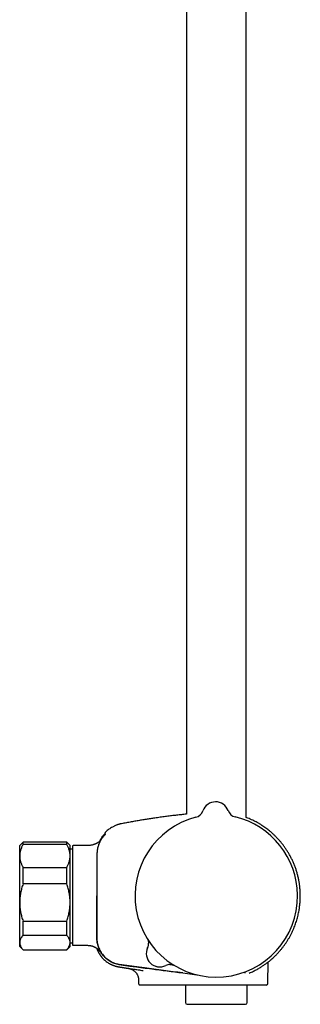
# Model space of a CAD drawing. Header units: millimetres. Extents: x 8 to 1577, y 12 to 2536.
# Tile 60 of 65: x 1068 to 1152, y 1373 to 1666. Entities that reach past the tile are written whole.
import ezdxf

# ---------------------------------------------------------------- set-up
doc = ezdxf.new("R2010")
doc.units = ezdxf.units.MM

msp = doc.modelspace()

# ---------------------------------------------------------------- linework, layer by layer
at = {"color": 7, "linetype": 'Continuous', "lineweight": 30}
for p, q in [((1135.75, 1429.02), (1135.75, 1916.7)), ((1117.95, 1912.88), (1117.95, 1429.99)), ((1122.86, 1430.97), (1122.86, 1430.97)), ((1122.86, 1430.97), (1122.86, 1430.97)), ((1122.86, 1430.97), (1122.86, 1430.97)), ((1130.39, 1431.04), (1130.39, 1431.04)), ((1130.39, 1431.04), (1130.39, 1431.04)), ((1130.39, 1431.04), (1130.39, 1431.04)), ((1093.82, 1424.56), (1093.82, 1424.56)), ((1069.35, 1421.66), (1068.35, 1420.66)), ((1082.35, 1421.66), (1069.35, 1421.66)), ((1069.35, 1420.95), (1069.35, 1421.66)), ((1082.35, 1420.95), (1069.35, 1420.95)), ((1083.35, 1420.66), (1082.35, 1421.66)), ((1082.35, 1420.95), (1082.35, 1421.66)), ((1068.35, 1417.56), (1068.35, 1420.66)), ((1083.35, 1417.56), (1083.35, 1420.66)), ((1084.05, 1419.62), (1083.35, 1419.62)), ((1084.05, 1420.46), (1084.05, 1391.17)), ((1087.85, 1420.66), (1084.25, 1420.66)), ((1068.35, 1403.7), (1068.35, 1417.56)), ((1083.35, 1403.7), (1083.35, 1417.56)), ((1069.35, 1409.22), (1069.35, 1414.17)), ((1069.35, 1414.17), (1082.35, 1414.17)), ((1082.35, 1409.22), (1082.35, 1414.17)), ((1082.35, 1409.22), (1069.35, 1409.22)), ((1068.35, 1391.8), (1068.35, 1403.7)), ((1083.35, 1391.8), (1083.35, 1403.7)), ((1069.35, 1398.18), (1082.35, 1398.18)), ((1069.35, 1393.93), (1069.35, 1398.18)), ((1082.35, 1393.93), (1082.35, 1398.18)), ((1068.35, 1390.66), (1068.35, 1391.8)), ((1082.35, 1393.93), (1069.35, 1393.93)), ((1083.35, 1390.66), (1083.35, 1391.8)), ((1083.35, 1391.69), (1084.05, 1391.69)), ((1068.35, 1390.66), (1069.35, 1389.66)), ((1069.35, 1389.67), (1082.35, 1389.67)), ((1069.35, 1389.66), (1069.35, 1389.67)), ((1069.35, 1389.66), (1082.35, 1389.66)), ((1082.35, 1389.66), (1083.35, 1390.66)), ((1082.35, 1389.66), (1082.35, 1389.67)), ((1084.25, 1390.97), (1087.85, 1390.97)), ((1092.79, 1387.41), (1092.8, 1387.41)), ((1142.21, 1379.65), (1142.32, 1386.03)), ((1142.91, 1386.51), (1142.97, 1386.56)), ((1100.73, 1384.1), (1100.72, 1384.1)), ((1100.73, 1384.1), (1100.79, 1384.09)), ((1103.69, 1380.7), (1103.71, 1379.65)), ((1136.64, 1382.69), (1136.67, 1382.7)), ((1111.72, 1379.16), (1110.79, 1379.16)), ((1113.99, 1379.16), (1111.72, 1379.16)), ((1127.05, 1379.16), (1113.99, 1379.16)), ((1117.65, 1379.16), (1117.65, 1373.92)), ((1141.71, 1379.16), (1127.05, 1379.16)), ((1136.05, 1373.92), (1136.05, 1379.16)), ((1118.15, 1373.42), (1135.55, 1373.42))]:
    msp.add_line(p, q, dxfattribs=at)
at = {"color": 7, "linetype": 'Continuous', "lineweight": 30, "flags": 128}
msp.add_lwpolyline([(1116.85, 1382.74), (1121.08, 1382.18), (1121.15, 1382.17)], dxfattribs=at)
at = {"color": 7, "linetype": 'Continuous', "lineweight": 30}
for centre, radius, start, end in [((1126.64, 1429.66), 4, 20.1961, 160.8039), ((1120.03, 1431.96), 3, 284.5337, 340.7936), ((1120.03, 1431.96), 3, 284.5263, 340.8024), ((1133.21, 1432.07), 3, 200.2064, 256.468), ((1126.85, 1405.66), 24.17, 104.5365, 0.5), ((1126.85, 1405.66), 24.17, 0.5, 76.4635), ((1093.62, 1423.83), 0.2, 50.2932, 140.0248), ((1084.25, 1420.46), 0.2, 90, 180), ((1103.7, 1391.53), 3, 334.726, 0.7989), ((1084.25, 1391.17), 0.2, 180, 270), ((1110.03, 1388.54), 4, 154.3652, 296.6348), ((1110.03, 1388.54), 4, 154.726, 296.274), ((1113.13, 1382.26), 3, 92.5871, 116.274), ((1141.71, 1379.66), 0.5, 270, 359), ((1118.15, 1373.92), 0.5, 180, 270), ((1135.55, 1373.92), 0.5, 270, 0)]:
    msp.add_arc(centre, radius, start, end, dxfattribs=at)
for points, knots in [([(1117.95, 1429.99), (1117.69, 1429.96), (1116.96, 1429.89), (1115.75, 1429.75), (1114.3, 1429.59), (1112.82, 1429.41), (1111.31, 1429.21), (1109.76, 1429), (1108.3, 1428.79), (1106.91, 1428.58), (1105.61, 1428.38), (1104.28, 1428.16), (1102.92, 1427.93), (1101.52, 1427.68), (1100.09, 1427.42), (1099.13, 1427.24), (1098.64, 1427.14)], [0, 0, 0, 0, 0.039694, 0.112852, 0.187506, 0.263766, 0.34176, 0.421636, 0.503558, 0.569479, 0.636875, 0.705851, 0.776523, 0.849014, 0.923459, 1, 1, 1, 1]), ([(1098.64, 1427.14), (1098.57, 1427.13), (1098.45, 1427.1), (1098.28, 1427.07), (1098.14, 1427.03), (1097.99, 1426.99), (1097.84, 1426.95), (1097.68, 1426.9), (1097.51, 1426.85), (1097.28, 1426.77), (1097.01, 1426.67), (1096.67, 1426.53), (1096.32, 1426.36), (1095.89, 1426.14), (1095.41, 1425.85), (1094.89, 1425.49), (1094.39, 1425.1), (1094.03, 1424.78), (1093.85, 1424.59), (1093.82, 1424.56)], [0, 0, 0, 0, 0.035898, 0.066816, 0.092882, 0.118841, 0.147037, 0.177474, 0.210157, 0.245089, 0.304535, 0.369559, 0.440173, 0.515225, 0.629568, 0.744004, 0.858474, 0.972926, 1, 1, 1, 1]), ([(1143.12, 1386.68), (1143.32, 1386.85), (1143.75, 1387.22), (1144.39, 1387.83), (1145.04, 1388.5), (1145.65, 1389.17), (1146.22, 1389.85), (1146.76, 1390.53), (1147.25, 1391.21), (1147.72, 1391.89), (1148.17, 1392.59), (1148.6, 1393.33), (1149.02, 1394.09), (1149.4, 1394.84), (1149.74, 1395.59), (1150.05, 1396.32), (1150.32, 1397.04), (1150.57, 1397.74), (1150.79, 1398.46), (1151, 1399.18), (1151.18, 1399.91), (1151.34, 1400.62), (1151.47, 1401.29), (1151.57, 1401.94), (1151.66, 1402.57), (1151.73, 1403.16), (1151.78, 1403.78), (1151.82, 1404.41), (1151.85, 1405.07), (1151.85, 1405.72), (1151.84, 1406.38), (1151.81, 1407.17), (1151.74, 1408.09), (1151.61, 1409.15), (1151.44, 1410.2), (1151.22, 1411.24), (1150.96, 1412.28), (1150.66, 1413.3), (1150.31, 1414.31), (1149.93, 1415.29), (1149.5, 1416.25), (1149.05, 1417.17), (1148.56, 1418.06), (1148.06, 1418.9), (1147.53, 1419.71), (1146.99, 1420.48), (1146.44, 1421.2), (1145.88, 1421.88), (1145.3, 1422.53), (1144.81, 1423.05), (1144.41, 1423.45), (1144.1, 1423.75), (1143.78, 1424.06), (1143.43, 1424.37), (1143.05, 1424.7), (1142.63, 1425.05), (1142.15, 1425.43), (1141.61, 1425.84), (1141.02, 1426.25), (1140.4, 1426.67), (1139.73, 1427.09), (1139.05, 1427.48), (1138.37, 1427.85), (1137.68, 1428.19), (1136.96, 1428.52), (1136.31, 1428.8), (1135.9, 1428.96), (1135.75, 1429.01)], [0, 0, 0, 0, 0.01478, 0.033136, 0.051129, 0.068759, 0.086023, 0.102623, 0.118868, 0.134758, 0.150293, 0.167512, 0.184271, 0.200568, 0.216404, 0.231775, 0.246683, 0.261126, 0.275105, 0.290209, 0.304729, 0.318664, 0.332014, 0.344779, 0.356959, 0.368552, 0.379561, 0.392575, 0.405225, 0.41788, 0.43054, 0.443204, 0.463771, 0.484349, 0.504938, 0.525537, 0.546144, 0.566758, 0.587378, 0.60798, 0.628264, 0.648137, 0.667601, 0.686656, 0.705303, 0.723541, 0.741018, 0.758103, 0.774795, 0.791095, 0.799477, 0.807752, 0.816248, 0.825321, 0.834968, 0.845191, 0.857503, 0.870555, 0.884345, 0.898871, 0.91413, 0.930122, 0.944408, 0.959229, 0.97458, 0.990461, 1, 1, 1, 1]), ([(1092.21, 1422), (1092.23, 1422.06), (1092.33, 1422.27), (1092.53, 1422.64), (1092.82, 1423.09), (1093.12, 1423.54), (1093.35, 1423.82), (1093.47, 1423.96)], [0, 0, 0, 0, 0.074811, 0.305345, 0.536441, 0.76802, 1, 1, 1, 1]), ([(1093.85, 1424.02), (1093.85, 1424.02), (1093.85, 1424.01), (1093.81, 1423.98), (1093.75, 1423.92), (1093.68, 1423.85), (1093.6, 1423.76), (1093.5, 1423.66), (1093.4, 1423.55), (1093.33, 1423.46), (1093.29, 1423.42)], [0, 0, 0, 0, 0.125477, 0.248523, 0.370883, 0.493559, 0.617131, 0.742108, 0.869276, 1, 1, 1, 1]), ([(1093.74, 1423.85), (1093.73, 1423.85), (1093.72, 1423.86), (1093.69, 1423.83), (1093.64, 1423.79), (1093.58, 1423.74), (1093.54, 1423.69), (1093.48, 1423.63), (1093.42, 1423.57), (1093.36, 1423.5), (1093.32, 1423.44), (1093.29, 1423.42)], [0, 0, 0, 0, 0.071299, 0.216828, 0.380497, 0.469824, 0.564276, 0.66408, 0.769565, 0.881257, 1, 1, 1, 1]), ([(1093.82, 1424.56), (1093.79, 1424.53), (1093.76, 1424.49), (1093.73, 1424.41), (1093.73, 1424.37), (1093.73, 1424.35)], [0, 0, 0, 0, 0.479929, 0.737356, 1, 1, 1, 1]), ([(1093.73, 1424.36), (1093.73, 1424.36), (1093.73, 1424.36), (1093.73, 1424.35), (1093.73, 1424.35), (1093.73, 1424.35), (1093.73, 1424.35), (1093.73, 1424.35), (1093.73, 1424.35), (1093.73, 1424.35), (1093.73, 1424.35), (1093.73, 1424.35), (1093.73, 1424.35), (1093.73, 1424.35), (1093.73, 1424.35), (1093.73, 1424.35), (1093.73, 1424.34), (1093.73, 1424.34), (1093.73, 1424.34), (1093.73, 1424.33), (1093.73, 1424.3), (1093.73, 1424.25), (1093.73, 1424.19), (1093.74, 1424.1), (1093.74, 1424.01), (1093.75, 1423.95), (1093.75, 1423.92)], [0, 0, 0, 0, 0.009467, 0.018334, 0.026601, 0.034267, 0.041333, 0.047798, 0.053663, 0.05785, 0.061666, 0.065111, 0.068371, 0.07165, 0.074948, 0.078265, 0.092292, 0.106624, 0.121015, 0.198107, 0.335771, 0.458685, 0.581599, 0.738035, 0.894471, 1, 1, 1, 1]), ([(1069.35, 1420.95), (1069.28, 1420.81), (1069.13, 1420.55), (1068.93, 1420.14), (1068.76, 1419.72), (1068.62, 1419.3), (1068.5, 1418.87), (1068.41, 1418.44), (1068.36, 1418), (1068.35, 1417.71), (1068.35, 1417.56)], [0, 0, 0, 0, 0.122973, 0.245942, 0.369581, 0.493217, 0.619375, 0.745529, 0.872765, 1, 1, 1, 1]), ([(1083.35, 1417.56), (1083.35, 1417.6), (1083.35, 1417.78), (1083.33, 1418.09), (1083.28, 1418.5), (1083.19, 1418.91), (1083.08, 1419.32), (1082.94, 1419.73), (1082.77, 1420.14), (1082.57, 1420.55), (1082.42, 1420.81), (1082.35, 1420.95)], [0, 0, 0, 0, 0.0340845, 0.152699, 0.2713147, 0.3908442, 0.5103765, 0.6324315, 0.7544901, 0.8772433, 1, 1, 1, 1]), ([(1092.52, 1422.36), (1092.51, 1422.35), (1092.47, 1422.29), (1092.37, 1422.18), (1092.25, 1422.04), (1092.11, 1421.9), (1091.94, 1421.75), (1091.74, 1421.59), (1091.52, 1421.44), (1091.32, 1421.33), (1091.16, 1421.25), (1091.01, 1421.18), (1090.82, 1421.1), (1090.6, 1421.01), (1090.35, 1420.93), (1090.04, 1420.84), (1089.69, 1420.77), (1089.28, 1420.71), (1088.83, 1420.67), (1088.35, 1420.66), (1088.02, 1420.66), (1087.85, 1420.66)], [0, 0, 0, 0, 0.015761, 0.057864, 0.098686, 0.138571, 0.178392, 0.231449, 0.282449, 0.33084, 0.356442, 0.388416, 0.426838, 0.471528, 0.52204, 0.577561, 0.649746, 0.727812, 0.811912, 0.902445, 1, 1, 1, 1]), ([(1093.29, 1423.42), (1093.17, 1423.28), (1092.93, 1422.98), (1092.6, 1422.51), (1092.31, 1422.02), (1092.06, 1421.51), (1091.84, 1420.98), (1091.66, 1420.44), (1091.52, 1419.89), (1091.41, 1419.3), (1091.35, 1418.68), (1091.33, 1418.03), (1091.34, 1417.37), (1091.33, 1416.72), (1091.33, 1416.07), (1091.33, 1415.42), (1091.31, 1411.95), (1091.31, 1408.69), (1091.31, 1405.66)], [0, 0, 0, 0, 0.031298, 0.062592, 0.093879, 0.125159, 0.156435, 0.187706, 0.21897, 0.250227, 0.285929, 0.321635, 0.35734, 0.393047, 0.428755, 0.464463, 0.500172, 1, 1, 1, 1]), ([(1068.35, 1417.56), (1068.35, 1417.52), (1068.35, 1417.35), (1068.37, 1417.03), (1068.42, 1416.62), (1068.51, 1416.21), (1068.62, 1415.8), (1068.76, 1415.39), (1068.93, 1414.98), (1069.13, 1414.58), (1069.28, 1414.31), (1069.35, 1414.17)], [0, 0, 0, 0, 0.034085, 0.152699, 0.271315, 0.390844, 0.510376, 0.632431, 0.75449, 0.877243, 1, 1, 1, 1]), ([(1082.35, 1414.17), (1082.42, 1414.31), (1082.57, 1414.58), (1082.77, 1414.99), (1082.94, 1415.4), (1083.09, 1415.82), (1083.2, 1416.25), (1083.29, 1416.68), (1083.34, 1417.12), (1083.35, 1417.41), (1083.35, 1417.56)], [0, 0, 0, 0, 0.122973, 0.245942, 0.369581, 0.493217, 0.619375, 0.745529, 0.872765, 1, 1, 1, 1]), ([(1069.35, 1409.22), (1069.28, 1409.01), (1069.13, 1408.57), (1068.93, 1407.9), (1068.76, 1407.23), (1068.62, 1406.54), (1068.5, 1405.84), (1068.41, 1405.13), (1068.36, 1404.42), (1068.35, 1403.94), (1068.35, 1403.7)], [0, 0, 0, 0, 0.122973, 0.245942, 0.369581, 0.493217, 0.619375, 0.745529, 0.872765, 1, 1, 1, 1]), ([(1083.35, 1403.7), (1083.35, 1403.77), (1083.35, 1404.06), (1083.33, 1404.56), (1083.28, 1405.23), (1083.19, 1405.9), (1083.08, 1406.57), (1082.94, 1407.24), (1082.77, 1407.91), (1082.57, 1408.57), (1082.42, 1409.01), (1082.35, 1409.22)], [0, 0, 0, 0, 0.034085, 0.152699, 0.271315, 0.390844, 0.510376, 0.632431, 0.75449, 0.877243, 1, 1, 1, 1]), ([(1068.35, 1403.7), (1068.35, 1403.64), (1068.35, 1403.35), (1068.37, 1402.84), (1068.42, 1402.18), (1068.51, 1401.51), (1068.62, 1400.84), (1068.76, 1400.17), (1068.93, 1399.5), (1069.13, 1398.84), (1069.28, 1398.4), (1069.35, 1398.18)], [0, 0, 0, 0, 0.034085, 0.152699, 0.271315, 0.390844, 0.510376, 0.632431, 0.75449, 0.877243, 1, 1, 1, 1]), ([(1082.35, 1398.18), (1082.42, 1398.4), (1082.57, 1398.84), (1082.77, 1399.51), (1082.94, 1400.18), (1083.09, 1400.87), (1083.2, 1401.57), (1083.29, 1402.27), (1083.34, 1402.99), (1083.35, 1403.47), (1083.35, 1403.7)], [0, 0, 0, 0, 0.122973, 0.245942, 0.369581, 0.493217, 0.619375, 0.745529, 0.872765, 1, 1, 1, 1]), ([(1091.31, 1405.66), (1091.3, 1402.14), (1091.3, 1398.18), (1091.32, 1393.78), (1091.3, 1392.42), (1091.55, 1391.07), (1092.01, 1389.76), (1092.71, 1388.56), (1093.6, 1387.49), (1094.65, 1386.58), (1095.85, 1385.87), (1097.16, 1385.39), (1098.5, 1385.15), (1099.83, 1384.99), (1101.15, 1384.81), (1103.74, 1384.47), (1108.98, 1383.78), (1113.78, 1383.14), (1116.85, 1382.74)], [0, 0, 0, 0, 0.246738, 0.277584, 0.309033, 0.341321, 0.373679, 0.405971, 0.438349, 0.470733, 0.503048, 0.535636, 0.567618, 0.598643, 0.629625, 0.660635, 0.782458, 1, 1, 1, 1]), ([(1116.85, 1382.75), (1113.05, 1383.25), (1108.75, 1383.82), (1103.95, 1384.45), (1102.45, 1384.65), (1100.96, 1384.84), (1099.45, 1385.05), (1097.87, 1385.22), (1096.33, 1385.65), (1094.95, 1386.39), (1093.78, 1387.31), (1092.8, 1388.43), (1092.04, 1389.72), (1091.54, 1391.12), (1091.3, 1392.55), (1091.33, 1393.94), (1091.31, 1398.29), (1091.32, 1402.19), (1091.32, 1405.66)], [0, 0, 0, 0, 0.269156, 0.304404, 0.339652, 0.374894, 0.410138, 0.446447, 0.486655, 0.521265, 0.555833, 0.590437, 0.625157, 0.659773, 0.694414, 0.726408, 0.756814, 1, 1, 1, 1]), ([(1069.35, 1393.93), (1069.28, 1393.85), (1069.13, 1393.69), (1068.94, 1393.44), (1068.78, 1393.19), (1068.63, 1392.93), (1068.52, 1392.67), (1068.43, 1392.4), (1068.37, 1392.14), (1068.35, 1391.94), (1068.35, 1391.82), (1068.35, 1391.8)], [0, 0, 0, 0, 0.119246, 0.238489, 0.358338, 0.478183, 0.600299, 0.722411, 0.845493, 0.968574, 1, 1, 1, 1]), ([(1068.35, 1391.8), (1068.35, 1391.71), (1068.36, 1391.53), (1068.41, 1391.27), (1068.49, 1391), (1068.6, 1390.73), (1068.75, 1390.46), (1068.92, 1390.2), (1069.12, 1389.93), (1069.27, 1389.76), (1069.35, 1389.67)], [0, 0, 0, 0, 0.122618, 0.245238, 0.368878, 0.492521, 0.618996, 0.745475, 0.872735, 1, 1, 1, 1]), ([(1083.35, 1391.8), (1083.35, 1391.82), (1083.35, 1391.93), (1083.33, 1392.13), (1083.28, 1392.39), (1083.19, 1392.65), (1083.08, 1392.9), (1082.94, 1393.16), (1082.77, 1393.42), (1082.57, 1393.68), (1082.42, 1393.85), (1082.35, 1393.93)], [0, 0, 0, 0, 0.031426, 0.150353, 0.269282, 0.389133, 0.508986, 0.631385, 0.753788, 0.876892, 1, 1, 1, 1]), ([(1082.35, 1389.67), (1082.42, 1389.75), (1082.57, 1389.92), (1082.77, 1390.18), (1082.94, 1390.44), (1083.09, 1390.71), (1083.2, 1390.97), (1083.29, 1391.25), (1083.34, 1391.52), (1083.35, 1391.71), (1083.35, 1391.8)], [0, 0, 0, 0, 0.122973, 0.245942, 0.369581, 0.493217, 0.619375, 0.745529, 0.872765, 1, 1, 1, 1]), ([(1106.47, 1392.66), (1106.48, 1392.66), (1106.49, 1392.63), (1106.51, 1392.57), (1106.55, 1392.48), (1106.58, 1392.36), (1106.62, 1392.22), (1106.65, 1392.08), (1106.67, 1391.92), (1106.69, 1391.76), (1106.7, 1391.64), (1106.7, 1391.58), (1106.7, 1391.57)], [0, 0, 0, 0, 0.0078743, 0.0855245, 0.1786721, 0.2894923, 0.4153001, 0.55029, 0.6906328, 0.8344936, 0.9807512, 1, 1, 1, 1]), ([(1087.85, 1390.97), (1088, 1390.97), (1088.28, 1390.97), (1088.68, 1390.96), (1089.06, 1390.93), (1089.4, 1390.88), (1089.72, 1390.82), (1090, 1390.74), (1090.25, 1390.65), (1090.47, 1390.56), (1090.65, 1390.47), (1090.78, 1390.41), (1090.87, 1390.35), (1090.94, 1390.32), (1091.02, 1390.27), (1091.1, 1390.22), (1091.2, 1390.15), (1091.3, 1390.08), (1091.42, 1389.99), (1091.57, 1389.87), (1091.7, 1389.74), (1091.81, 1389.63), (1091.89, 1389.54), (1091.97, 1389.44), (1092.04, 1389.35), (1092.1, 1389.28), (1092.13, 1389.23), (1092.16, 1389.19), (1092.18, 1389.17), (1092.19, 1389.15), (1092.2, 1389.14), (1092.2, 1389.14), (1092.2, 1389.14)], [0, 0, 0, 0, 0.066684, 0.128638, 0.186177, 0.23956, 0.28894, 0.334323, 0.375394, 0.411358, 0.441797, 0.466511, 0.480611, 0.491753, 0.503167, 0.519913, 0.538758, 0.558212, 0.578217, 0.614378, 0.652877, 0.680328, 0.707636, 0.733129, 0.768324, 0.800421, 0.830675, 0.864011, 0.899163, 0.937704, 0.977851, 1, 1, 1, 1]), ([(1091.23, 1390.13), (1091.24, 1390.11), (1091.26, 1390.06), (1091.29, 1389.97), (1091.34, 1389.85), (1091.39, 1389.73), (1091.44, 1389.62), (1091.48, 1389.51), (1091.53, 1389.41), (1091.57, 1389.32), (1091.61, 1389.23), (1091.66, 1389.14), (1091.7, 1389.05), (1091.75, 1388.97), (1091.79, 1388.89), (1091.84, 1388.8), (1091.9, 1388.7), (1091.95, 1388.6), (1092.01, 1388.51), (1092.06, 1388.42), (1092.12, 1388.33), (1092.17, 1388.25), (1092.22, 1388.17), (1092.28, 1388.1), (1092.32, 1388.02), (1092.37, 1387.96), (1092.42, 1387.89), (1092.46, 1387.83), (1092.5, 1387.77), (1092.54, 1387.72), (1092.58, 1387.67), (1092.62, 1387.62), (1092.66, 1387.57), (1092.7, 1387.52), (1092.73, 1387.48), (1092.77, 1387.44), (1092.79, 1387.42), (1092.8, 1387.41)], [0, 0, 0, 0, 0.011019, 0.034491, 0.055335, 0.073631, 0.089495, 0.103106, 0.112008, 0.119979, 0.127268, 0.134196, 0.141058, 0.148154, 0.155833, 0.164373, 0.177436, 0.19271, 0.210398, 0.23063, 0.253493, 0.279046, 0.307333, 0.338385, 0.372225, 0.407353, 0.445081, 0.485419, 0.528376, 0.573959, 0.622173, 0.673024, 0.732011, 0.794198, 0.85959, 0.928189, 1, 1, 1, 1]), ([(1092.8, 1387.41), (1092.87, 1387.33), (1093.07, 1387.09), (1093.42, 1386.74), (1093.86, 1386.35), (1094.33, 1385.99), (1094.82, 1385.67), (1095.34, 1385.38), (1095.87, 1385.13), (1096.41, 1384.91), (1096.97, 1384.73), (1097.56, 1384.59), (1098.18, 1384.49), (1098.81, 1384.39), (1099.45, 1384.29), (1100.08, 1384.19), (1100.51, 1384.13), (1100.72, 1384.1)], [0, 0, 0, 0, 0.036914, 0.103562, 0.170207, 0.236837, 0.30344, 0.370001, 0.436514, 0.502973, 0.569366, 0.635677, 0.708537, 0.781387, 0.85425, 0.927122, 1, 1, 1, 1]), ([(1136.67, 1382.7), (1137.08, 1382.88), (1137.9, 1383.24), (1138.99, 1383.82), (1139.98, 1384.4), (1140.86, 1384.97), (1141.6, 1385.49), (1142.15, 1385.89), (1142.53, 1386.19), (1142.8, 1386.4), (1142.91, 1386.5), (1142.97, 1386.55)], [0, 0, 0, 0, 0.124941, 0.2504, 0.37601, 0.501425, 0.62641, 0.750925, 0.833807, 0.91675, 1, 1, 1, 1]), ([(1142.91, 1386.51), (1142.91, 1386.51), (1142.93, 1386.52), (1142.95, 1386.53), (1142.97, 1386.55)], [0, 0, 0, 0, 0.009452, 1, 1, 1, 1]), ([(1142.97, 1386.55), (1143, 1386.58), (1143.07, 1386.63), (1143.12, 1386.67), (1143.12, 1386.68), (1143.13, 1386.68)], [0, 0, 0, 0, 0.33155, 0.664477, 1, 1, 1, 1]), ([(1095.05, 1385.54), (1095.05, 1385.54), (1095.06, 1385.54), (1095.09, 1385.52), (1095.13, 1385.5), (1095.18, 1385.47), (1095.24, 1385.44), (1095.31, 1385.41), (1095.39, 1385.36), (1095.48, 1385.32), (1095.58, 1385.27), (1095.69, 1385.22), (1095.8, 1385.17), (1095.93, 1385.12), (1096.06, 1385.06), (1096.21, 1385.01), (1096.36, 1384.95), (1096.53, 1384.89), (1096.7, 1384.83), (1096.89, 1384.78), (1097.08, 1384.72), (1097.26, 1384.68), (1097.44, 1384.64), (1097.63, 1384.6), (1097.83, 1384.56), (1098.03, 1384.53), (1098.25, 1384.49), (1098.49, 1384.46), (1098.76, 1384.42), (1099.05, 1384.37), (1099.37, 1384.32), (1099.71, 1384.27), (1100.09, 1384.21), (1100.49, 1384.15), (1100.92, 1384.09), (1101.41, 1384.01), (1101.97, 1383.93), (1102.6, 1383.83), (1103.27, 1383.73), (1103.98, 1383.63), (1104.6, 1383.54), (1104.98, 1383.48), (1105.11, 1383.46)], [0, 0, 0, 0, 0.049737, 0.097317, 0.14275, 0.186049, 0.227227, 0.265621, 0.302002, 0.336391, 0.368814, 0.396606, 0.422823, 0.447497, 0.470664, 0.49237, 0.512669, 0.53163, 0.549334, 0.565882, 0.581397, 0.593647, 0.605384, 0.616724, 0.627794, 0.638734, 0.649685, 0.662241, 0.675492, 0.690248, 0.706544, 0.724381, 0.743398, 0.763901, 0.78589, 0.809365, 0.839248, 0.871237, 0.90533, 0.941527, 0.979825, 1, 1, 1, 1]), ([(1095.05, 1385.54), (1095.05, 1385.54), (1095.06, 1385.54), (1095.09, 1385.52), (1095.13, 1385.5), (1095.18, 1385.47), (1095.22, 1385.45), (1095.25, 1385.44), (1095.25, 1385.44)], [0, 0, 0, 0, 0.214515, 0.419728, 0.615683, 0.80243, 0.980031, 1, 1, 1, 1]), ([(1100.72, 1384.1), (1100.72, 1384.1), (1100.72, 1384.1), (1100.75, 1384.09), (1100.76, 1384.09)], [0, 0, 0, 0, 0.732266, 1, 1, 1, 1]), ([(1100.75, 1384.09), (1100.88, 1384.07), (1101.12, 1384.03), (1101.46, 1383.91), (1101.76, 1383.78), (1102, 1383.65), (1102.2, 1383.53), (1102.35, 1383.42), (1102.47, 1383.31), (1102.59, 1383.21), (1102.7, 1383.1), (1102.84, 1382.96), (1103, 1382.76), (1103.17, 1382.53), (1103.31, 1382.28), (1103.43, 1382.04), (1103.52, 1381.8), (1103.6, 1381.55), (1103.66, 1381.28), (1103.7, 1381), (1103.71, 1380.8), (1103.71, 1380.7)], [0, 0, 0, 0, 0.077762, 0.150611, 0.217623, 0.278062, 0.321306, 0.359779, 0.393335, 0.421873, 0.45048, 0.493563, 0.544731, 0.603824, 0.670528, 0.718997, 0.770427, 0.824566, 0.881111, 0.939718, 1, 1, 1, 1]), ([(1112.99, 1385.26), (1113.01, 1385.26), (1113.08, 1385.26), (1113.21, 1385.26), (1113.36, 1385.25), (1113.51, 1385.24), (1113.65, 1385.22), (1113.78, 1385.19), (1113.91, 1385.16), (1114.02, 1385.13), (1114.12, 1385.09), (1114.18, 1385.07), (1114.21, 1385.06), (1114.21, 1385.06)], [0, 0, 0, 0, 0.04909, 0.172318, 0.293197, 0.411327, 0.526107, 0.636564, 0.741059, 0.837019, 0.921541, 0.993413, 1, 1, 1, 1]), ([(1135.32, 1383.03), (1135.33, 1383.03), (1135.33, 1383.02), (1135.33, 1383.02), (1135.33, 1383.01), (1135.34, 1383.01), (1135.34, 1383), (1135.34, 1383), (1135.34, 1382.99), (1135.35, 1382.99), (1135.35, 1382.99), (1135.35, 1382.98), (1135.35, 1382.98), (1135.35, 1382.98), (1135.35, 1382.98), (1135.35, 1382.97), (1135.36, 1382.97), (1135.36, 1382.97), (1135.36, 1382.96), (1135.36, 1382.96), (1135.36, 1382.95), (1135.36, 1382.95), (1135.36, 1382.94), (1135.37, 1382.93), (1135.37, 1382.92), (1135.37, 1382.91), (1135.37, 1382.9), (1135.37, 1382.89), (1135.38, 1382.88), (1135.38, 1382.87), (1135.38, 1382.86), (1135.38, 1382.86), (1135.38, 1382.85), (1135.38, 1382.85), (1135.38, 1382.84), (1135.38, 1382.84), (1135.38, 1382.84), (1135.38, 1382.83), (1135.38, 1382.83), (1135.38, 1382.83), (1135.38, 1382.82), (1135.38, 1382.82), (1135.38, 1382.81), (1135.38, 1382.81), (1135.38, 1382.8), (1135.38, 1382.8), (1135.38, 1382.79), (1135.38, 1382.78), (1135.37, 1382.77), (1135.37, 1382.76), (1135.37, 1382.75), (1135.37, 1382.74), (1135.37, 1382.73), (1135.37, 1382.73), (1135.37, 1382.73), (1135.37, 1382.72), (1135.37, 1382.72), (1135.37, 1382.72), (1135.37, 1382.72), (1135.36, 1382.71), (1135.36, 1382.71), (1135.36, 1382.71), (1135.36, 1382.71), (1135.36, 1382.71), (1135.36, 1382.7), (1135.36, 1382.7), (1135.36, 1382.7), (1135.36, 1382.7), (1135.36, 1382.69), (1135.36, 1382.69), (1135.36, 1382.69), (1135.36, 1382.69), (1135.36, 1382.69)], [0, 0, 0, 0, 0.006095, 0.024785, 0.043474, 0.061313, 0.079151, 0.097086, 0.115461, 0.125274, 0.135187, 0.144761, 0.153844, 0.162437, 0.170542, 0.180333, 0.190713, 0.201681, 0.213033, 0.224588, 0.240025, 0.255564, 0.27079, 0.298044, 0.325058, 0.352072, 0.379086, 0.4061, 0.433114, 0.46013, 0.487377, 0.498392, 0.509576, 0.520844, 0.531465, 0.54127, 0.5484, 0.555097, 0.562158, 0.569804, 0.578037, 0.591178, 0.604457, 0.61774, 0.631011, 0.644097, 0.656952, 0.685432, 0.713736, 0.742042, 0.770349, 0.798658, 0.826969, 0.836312, 0.845655, 0.854992, 0.864122, 0.872947, 0.881467, 0.889682, 0.897769, 0.903307, 0.909668, 0.916854, 0.924863, 0.933697, 0.943355, 0.953217, 0.963812, 0.975141, 0.987203, 1, 1, 1, 1]), ([(1103.71, 1379.65), (1103.71, 1379.61), (1103.72, 1379.54), (1103.75, 1379.45), (1103.79, 1379.38), (1103.84, 1379.33), (1103.89, 1379.27), (1103.97, 1379.22), (1104.08, 1379.17), (1104.17, 1379.16), (1104.21, 1379.16)], [0, 0, 0, 0, 0.147536, 0.273881, 0.372793, 0.446155, 0.540941, 0.668093, 0.823745, 1, 1, 1, 1]), ([(1110.79, 1379.16), (1110.6, 1379.16), (1110.21, 1379.16), (1109.67, 1379.16), (1109.15, 1379.16), (1108.65, 1379.16), (1108.18, 1379.16), (1107.74, 1379.16), (1107.32, 1379.16), (1106.92, 1379.16), (1106.55, 1379.16), (1106.2, 1379.16), (1105.88, 1379.16), (1105.59, 1379.16), (1105.32, 1379.16), (1105.07, 1379.16), (1104.84, 1379.16), (1104.64, 1379.16), (1104.47, 1379.16), (1104.34, 1379.16), (1104.26, 1379.16), (1104.21, 1379.16), (1104.21, 1379.16), (1104.21, 1379.16)], [0, 0, 0, 0, 0.0443857, 0.0886327, 0.1327882, 0.1768865, 0.2209496, 0.2649883, 0.3090032, 0.3529857, 0.3990095, 0.4449523, 0.4907796, 0.5365133, 0.5822793, 0.6280866, 0.6831069, 0.7381763, 0.7932783, 0.84839, 0.9034838, 0.9575463, 1, 1, 1, 1])]:
    msp.add_open_spline(points, degree=3, knots=knots, dxfattribs=at)

doc.saveas('drawing.dxf')
